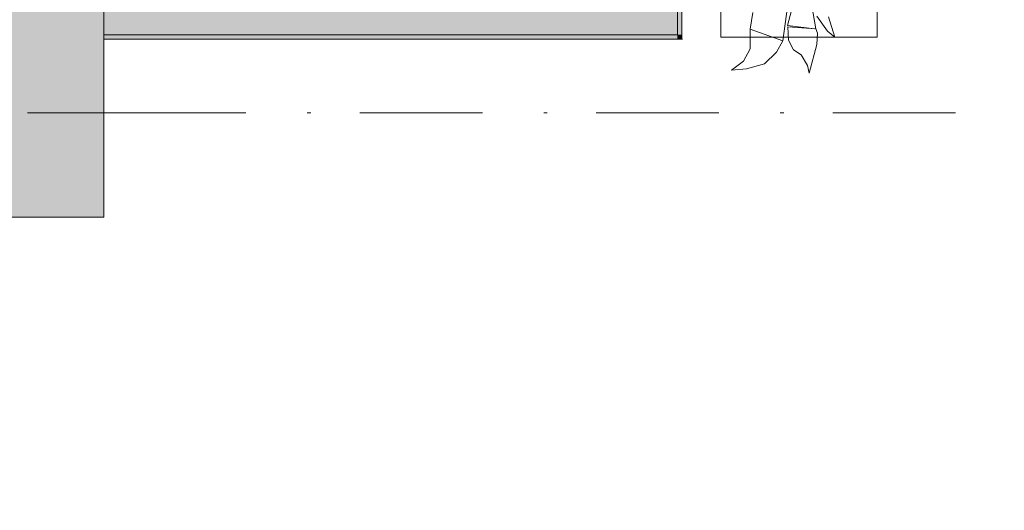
# Model space of a CAD drawing. Header units: millimetres. Extents: x 0 to 1184, y 0 to 836.
# Tile 88 of 241: x 442 to 470, y 618 to 632. Entities that reach past the tile are written whole.
import ezdxf
from ezdxf.xclip import XClip

# ---------------------------------------------------------------- set-up
doc = ezdxf.new("R2010")
doc.units = ezdxf.units.MM
doc.header["$MEASUREMENT"] = 0
doc.header["$XCLIPFRAME"] = 0
doc.linetypes.add('Штриховая', pattern=[5.644444, 2.822222, -2.822222])
doc.linetypes.add('Штрихпунктирная', pattern=[6.702778, 3.527778, -1.763889, 0, -1.411111])
for name, color, linetype in [('Интерьер - Мебель', 7, 'Continuous'), ('Конструктив - Колонны', 7, 'Continuous'), ('Конструктив - стены бассейнов жб нов', 7, 'Continuous'), ('Элемент Модели - Зона', 7, 'Continuous'), ('Элемент Модели - Оси', 7, 'Continuous')]:
    doc.layers.add(name, color=color, linetype=linetype)

# ---------------------------------------------------------------- blocks, each defined once
blk = doc.blocks.new('Чертеж_4_4', base_point=(-278.479, 89.564))
at = {"layer": 'Конструктив - Колонны', "linetype": 'Continuous', "lineweight": 0, "true_color": 0x000000}
blk.add_hatch(color=18, dxfattribs=at).paths.add_polyline_path([(438.522, 626.564), (444.522, 626.564), (444.522, 632.564), (438.522, 632.564)])
at = {"layer": 'Конструктив - стены бассейнов жб нов', "linetype": 'Continuous', "lineweight": 0, "true_color": 0x000000}
for points in [[(461.142, 686.864), (461.017, 686.864), (461.017, 631.814), (461.142, 631.814)], [(444.522, 632.564), (444.522, 631.814), (460.267, 631.814), (460.267, 632.564)], [(460.267, 631.814), (461.017, 631.814), (460.267, 632.564)], [(460.267, 632.564), (461.017, 631.814), (461.017, 632.564)], [(444.522, 631.814), (444.522, 631.689), (461.017, 631.689), (461.017, 631.814)], [(461.017, 631.689), (461.142, 631.689), (461.017, 631.814)], [(461.142, 631.814), (461.017, 631.814), (461.142, 631.689)]]:
    blk.add_hatch(color=18, dxfattribs=at).paths.add_polyline_path(points)
at = {"layer": 'Интерьер - Мебель', "color": 7, "linetype": 'Continuous', "lineweight": 15}
for p, q in [((462.262, 646.745), (462.262, 631.745)), ((466.762, 631.745), (466.762, 646.745)), ((462.262, 631.745), (466.762, 631.745))]:
    blk.add_line(p, q, dxfattribs=at)
at = {"layer": 'Интерьер - Мебель', "color": 252, "linetype": 'Continuous', "lineweight": 5}
for p, q in [((464.189, 632.077), (464.388, 632.841)), ((464.189, 632.077), (464.388, 632.841)), ((464.829, 632.986), (465.004, 631.98)), ((464.829, 632.986), (465.004, 631.98)), ((463.11, 631.97), (463.188, 632.454)), ((463.11, 631.97), (463.188, 632.454)), ((464.046, 631.639), (464.184, 632.62)), ((464.046, 631.639), (464.184, 632.62)), ((465.024, 632.344), (465.339, 631.917)), ((465.024, 632.344), (465.339, 631.917)), ((465.368, 632.331), (465.543, 631.744)), ((465.368, 632.331), (465.543, 631.744)), ((463.106, 631.406), (463.11, 631.97)), ((463.106, 631.406), (463.11, 631.97)), ((463.11, 631.97), (464.046, 631.639)), ((463.11, 631.97), (464.046, 631.639)), ((464.189, 632.077), (464.96, 631.985)), ((464.189, 632.077), (464.96, 631.985)), ((464.196, 632.045), (464.209, 631.657)), ((464.196, 632.045), (465.004, 631.98)), ((464.196, 632.045), (464.209, 631.657)), ((464.196, 632.045), (465.004, 631.98)), ((465.004, 631.98), (465.045, 631.857)), ((465.004, 631.98), (465.045, 631.857)), ((465.339, 631.917), (465.543, 631.744)), ((465.339, 631.917), (465.543, 631.744)), ((463.866, 631.308), (464.046, 631.639)), ((463.866, 631.308), (464.046, 631.639)), ((464.209, 631.657), (464.353, 631.379)), ((464.209, 631.657), (464.353, 631.379)), ((465.032, 631.529), (465.045, 631.857)), ((465.032, 631.529), (465.045, 631.857)), ((462.916, 631.055), (463.106, 631.406)), ((462.916, 631.055), (463.106, 631.406)), ((464.353, 631.379), (464.58, 631.231)), ((464.353, 631.379), (464.58, 631.231)), ((464.804, 630.706), (465.032, 631.529)), ((464.804, 630.706), (465.032, 631.529)), ((462.569, 630.79), (462.916, 631.055)), ((462.569, 630.79), (462.916, 631.055)), ((463.519, 630.976), (463.866, 631.308)), ((463.519, 630.976), (463.866, 631.308)), ((464.58, 631.231), (464.756, 630.929)), ((464.58, 631.231), (464.756, 630.929)), ((462.569, 630.79), (463.007, 630.829)), ((462.569, 630.79), (463.007, 630.829)), ((463.007, 630.829), (463.519, 630.976)), ((463.007, 630.829), (463.519, 630.976)), ((464.756, 630.929), (464.804, 630.706)), ((464.756, 630.929), (464.804, 630.706))]:
    blk.add_line(p, q, dxfattribs=at)
at = {"layer": 'Конструктив - Колонны', "color": 251, "linetype": 'Continuous', "lineweight": 5, "true_color": 0x575757}
blk.add_line((442.322, 629.564), (445.322, 629.564), dxfattribs=at)
at = {"layer": 'Конструктив - Колонны', "color": 251, "linetype": 'Continuous', "lineweight": 15, "true_color": 0x575757, "flags": 128}
blk.add_lwpolyline([(438.522, 626.564), (444.522, 626.564), (444.522, 632.564), (438.522, 632.564)], close=True, dxfattribs=at)
at = {"layer": 'Конструктив - стены бассейнов жб нов', "color": 251, "linetype": 'Continuous', "lineweight": 20, "true_color": 0x575757}
for p, q in [((461.017, 631.814), (461.017, 632.564)), ((444.522, 631.814), (460.267, 631.814)), ((460.267, 631.814), (461.017, 631.814)), ((460.267, 631.814), (461.017, 631.814))]:
    blk.add_line(p, q, dxfattribs=at)
at = {"layer": 'Конструктив - стены бассейнов жб нов', "color": 251, "linetype": 'Continuous', "lineweight": 20, "true_color": 0x575757, "flags": 128}
for points in [[(461.142, 631.689), (461.142, 686.864)], [(444.522, 631.689), (461.017, 631.689)], [(461.142, 631.689), (461.017, 631.689)]]:
    blk.add_lwpolyline(points, dxfattribs=at)
at = {"layer": 'Элемент Модели - Зона', "color": 7, "linetype": 'Штриховая', "lineweight": 15, "flags": 128}
for points in [[(83.021, 539.138), (82.621, 539.138), (82.621, 452.764), (140.324, 452.764), (140.324, 480.98), (172.947, 513.615), (173.088, 513.474), (173.088, 513.764), (354.521, 513.764), (354.521, 513.564), (495.519, 513.564), (495.519, 513.764), (862.335, 513.764), (894.689, 481.329), (894.722, 477.983), (894.722, 452.614), (895.121, 452.614), (895.121, 432.564), (892.721, 432.564), (892.721, 446.564), (888.521, 446.564), (888.521, 450.564), (804.521, 450.564), (804.521, 446.564), (798.521, 446.564), (798.521, 450.564), (714.721, 450.564), (714.721, 359.264), (798.521, 359.264), (798.521, 366.064), (804.521, 366.064), (804.521, 354.164), (845.321, 354.164), (845.321, 363.264), (846.521, 363.264), (846.521, 301.365), (892.721, 301.365), (892.721, 352.064), (888.021, 352.064), (888.021, 367.064), (892.721, 367.064), (892.721, 417.564), (895.121, 417.564), (895.121, 291.065), (892.721, 291.065), (892.721, 298.965), (714.721, 298.965), (714.721, 236.065), (892.721, 236.065), (892.721, 266.565), (888.522, 266.565), (888.522, 272.82), (892.721, 272.82), (892.721, 276.065), (895.121, 276.065), (895.121, 272.765), (930.021, 272.765), (930.021, 461.615), (923.91, 461.615), (923.91, 539.564), (978.521, 539.564), (978.521, 542.564), (984.521, 542.564), (984.521, 539.564), (1131.771, 539.564), (1131.771, 540.564), (1122.771, 540.564), (1122.771, 564.564), (1048.521, 564.564), (1048.521, 626.364), (1026.821, 626.364), (1026.821, 632.564), (1013.35, 632.564), (984.521, 632.564), (984.521, 626.564), (978.521, 626.564), (978.521, 631.689), (969.519, 631.689), (894.521, 631.689), (894.521, 626.564), (888.521, 626.564), (888.521, 631.689), (804.521, 631.689), (804.521, 626.564), (798.521, 626.564), (798.521, 631.689), (714.521, 631.689), (714.521, 626.564), (708.521, 626.564), (708.521, 631.689), (628.021, 631.689), (628.021, 626.564), (622.021, 626.564), (621.021, 626.564), (621.021, 575.892), (496.022, 575.892), (496.022, 627.564), (496.022, 706.464), (496.122, 706.464), (496.122, 768.064), (468.721, 768.064), (468.721, 686.864), (461.167, 686.864), (461.167, 631.684), (444.522, 631.684), (444.522, 626.564), (438.522, 626.564), (438.522, 631.684), (354.521, 631.684), (354.521, 626.564), (348.521, 626.564), (348.521, 631.684), (331.772, 631.684), (331.772, 554.564), (331.772, 539.564), (264.521, 539.564), (264.521, 536.564), (258.521, 536.564), (258.521, 539.564), (174.521, 539.564), (174.521, 536.564), (168.521, 536.564), (168.521, 539.564), (89.021, 539.564), (89.021, 536.564), (83.021, 536.564)], [(397.772, 631.564), (412.772, 631.564), (412.772, 631.684), (438.522, 631.684), (438.522, 632.564), (444.522, 632.564), (444.522, 631.684), (461.167, 631.684), (461.167, 686.864), (397.772, 686.864)]]:
    blk.add_lwpolyline(points, close=True, dxfattribs=at)
at = {"layer": 'Элемент Модели - Оси', "color": 7, "linetype": 'Штрихпунктирная', "lineweight": 15}
blk.add_line((57.32, 629.564), (1181.052, 629.564), dxfattribs=at)

msp = doc.modelspace()

# ---------------------------------------------------------------- block references
at = {"color": 161, "linetype": 'Continuous', "lineweight": 40, "true_color": 0x83aefe}
ref = msp.add_blockref('Чертеж_4_4', (-278.479, 89.564), dxfattribs=at)
XClip(ref).set_block_clipping_path([(57.3201676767, 151.7660533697), (1181.0522393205, 828.727105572)])

doc.saveas('drawing.dxf')
